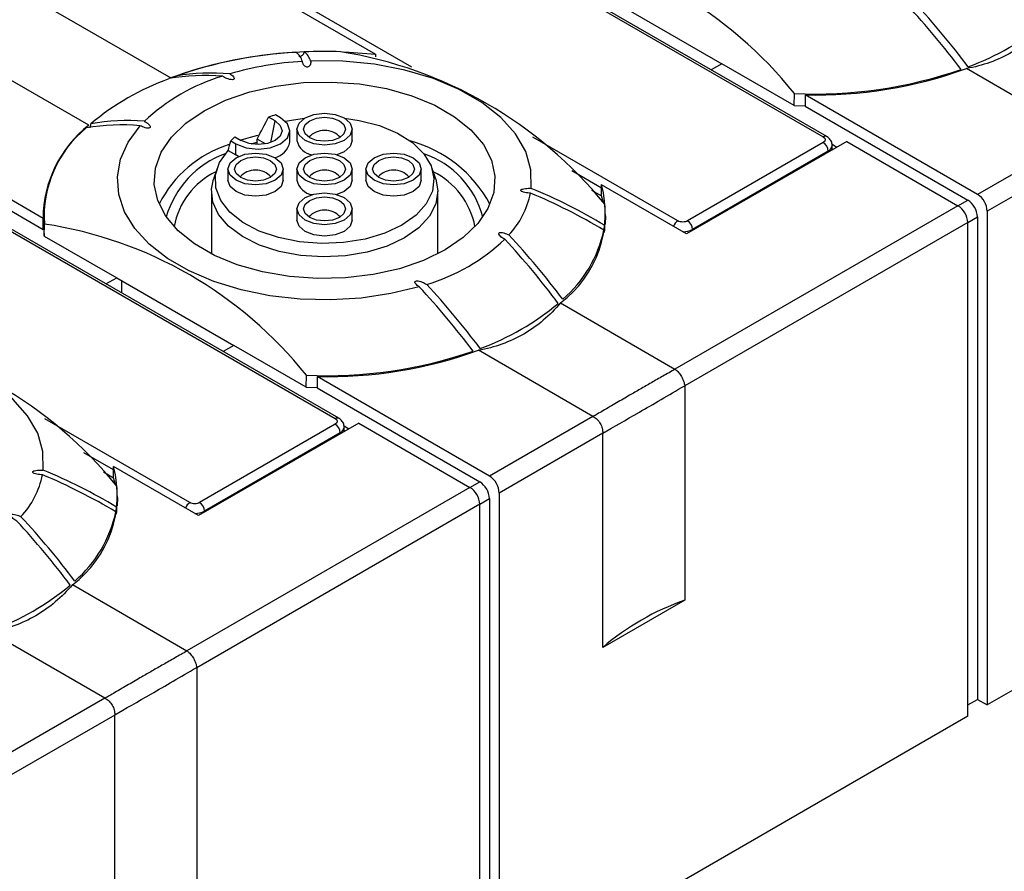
# Model space of a CAD drawing. Header units: millimetres. Extents: x 13 to 546, y 13 to 419.
# Tile 14 of 23: x 151 to 187, y 335 to 366. Entities that reach past the tile are written whole.
import ezdxf

# ---------------------------------------------------------------- set-up
doc = ezdxf.new("R2010")
doc.units = ezdxf.units.MM
doc.header["$LTSCALE"] = 2

msp = doc.modelspace()

# ---------------------------------------------------------------- linework, layer by layer
for p, q in [((167.014, 369.71), (180.272, 362.056)), ((180.397, 362.068), (167.139, 369.722)), ((149.535, 368.289), (156.632, 364.192)), ((172.352, 367.159), (176.595, 364.709)), ((160.968, 366.832), (164.054, 365.051)), ((165.362, 364.581), (161.746, 366.669)), ((153.662, 362.477), (146.565, 366.574)), ((152.009, 359.105), (140.723, 365.62)), ((152.009, 358.696), (140.723, 365.211)), ((164.054, 365.051), (164.054, 364.961)), ((161.412, 364.737), (161.423, 364.713)), ((176.595, 364.709), (176.209, 364.486)), ((179.217, 363.195), (176.595, 364.709)), ((189.606, 362.138), (185.456, 364.533)), ((179.217, 363.195), (179.226, 363.626)), ((179.614, 363.579), (179.614, 363.17)), ((185.858, 359.974), (179.614, 363.579)), ((179.217, 363.195), (179.614, 363.185)), ((179.614, 363.17), (185.504, 359.77)), ((160.415, 362.635), (160.18, 362.771)), ((160.614, 362.75), (160.434, 362.855)), ((160.255, 361.854), (160.415, 362.635)), ((158.952, 362.062), (159.187, 361.927)), ((160.951, 361.873), (160.951, 362.281)), ((161.205, 362.336), (161.205, 361.928)), ((163.205, 361.928), (163.205, 362.336)), ((175.004, 359.015), (169.755, 362.045)), ((189.606, 362.138), (185.858, 359.974)), ((158.807, 361.916), (158.988, 361.811)), ((158.988, 361.403), (158.988, 361.811)), ((159.548, 361.802), (159.762, 361.863)), ((159.762, 361.78), (159.762, 361.977)), ((160.063, 361.803), (159.762, 361.977)), ((181.12, 361.893), (175.322, 358.546)), ((180.272, 361.852), (175.357, 359.015)), ((180.588, 361.792), (180.767, 361.689)), ((180.595, 361.59), (180.595, 361.75)), ((181.12, 361.893), (185.151, 359.566)), ((158.708, 361.565), (158.988, 361.403)), ((159.093, 361.349), (158.988, 361.403)), ((162.912, 361.52), (162.649, 361.41)), ((180.449, 361.546), (175.534, 358.709)), ((180.449, 361.505), (180.449, 361.546)), ((189.959, 361.525), (186.212, 359.362)), ((158.311, 360.918), (158.18, 360.525)), ((158.705, 360.893), (158.705, 360.485)), ((160.705, 360.485), (160.705, 360.893)), ((161.205, 360.893), (161.205, 360.485)), ((163.205, 360.485), (163.205, 360.893)), ((163.705, 360.893), (163.705, 360.485)), ((165.705, 360.485), (165.705, 360.893)), ((166.231, 360.525), (166.099, 360.918)), ((172.236, 360.204), (171.165, 360.823)), ((172.236, 359.919), (172.236, 360.327)), ((175.322, 358.546), (172.236, 360.327)), ((158.105, 360.076), (158.105, 357.819)), ((162.912, 360.076), (162.649, 359.967)), ((166.305, 357.819), (166.305, 360.076)), ((171.871, 360.13), (172.236, 359.919)), ((172.305, 359.674), (172.236, 359.919)), ((185.151, 359.566), (174.898, 353.647)), ((185.151, 359.566), (185.504, 359.77)), ((149.336, 359.505), (162.594, 351.851)), ((162.719, 351.863), (149.461, 359.517)), ((152.035, 359.3), (152.009, 359.007)), ((152.035, 359.317), (152.03, 358.888)), ((161.205, 359.45), (161.205, 359.041)), ((163.205, 359.041), (163.205, 359.45)), ((172.38, 358.888), (172.375, 359.317)), ((186.212, 359.362), (186.212, 341.48)), ((152.009, 358.696), (152.009, 359.105)), ((152.03, 358.888), (152.052, 358.467)), ((152.052, 358.467), (152.056, 358.901)), ((185.504, 358.954), (175.251, 353.035)), ((185.504, 358.954), (185.858, 359.158)), ((185.504, 341.071), (185.504, 358.954)), ((185.858, 359.158), (185.858, 341.684)), ((152.052, 358.467), (154.675, 356.953)), ((168.559, 358.474), (168.614, 358.414)), ((175.534, 358.668), (175.534, 358.709)), ((154.288, 356.73), (154.675, 356.953)), ((154.675, 356.953), (158.917, 354.504)), ((154.851, 356.851), (154.851, 356.405)), ((170.748, 356.043), (174.898, 353.647)), ((158.917, 354.504), (158.531, 354.281)), ((161.54, 352.99), (158.917, 354.504)), ((171.928, 351.933), (167.778, 354.328)), ((161.54, 352.99), (161.549, 353.421)), ((161.937, 353.374), (161.937, 352.965)), ((168.18, 349.769), (161.937, 353.374)), ((161.54, 352.99), (161.937, 352.98)), ((161.937, 352.965), (167.827, 349.565)), ((175.251, 353.035), (175.251, 345.278)), ((157.326, 348.81), (152.077, 351.84)), ((163.443, 351.688), (157.644, 348.34)), ((163.443, 351.688), (167.473, 349.361)), ((171.928, 351.933), (168.18, 349.769)), ((162.594, 351.647), (157.68, 348.81)), ((162.771, 351.341), (157.857, 348.504)), ((162.771, 351.3), (162.771, 351.341)), ((162.91, 351.587), (163.089, 351.484)), ((162.917, 351.384), (162.917, 351.545)), ((172.282, 351.32), (168.534, 349.157)), ((172.282, 343.563), (172.282, 351.32)), ((203.182, 351.277), (186.212, 341.48)), ((154.559, 349.999), (153.487, 350.618)), ((154.193, 349.925), (154.559, 349.713)), ((154.559, 349.713), (154.559, 350.122)), ((157.644, 348.34), (154.559, 350.122)), ((154.628, 349.469), (154.559, 349.713)), ((167.473, 349.361), (167.827, 349.565)), ((167.473, 349.361), (157.22, 343.442)), ((154.702, 348.683), (154.698, 349.111)), ((167.827, 348.748), (168.18, 348.953)), ((168.18, 348.953), (168.18, 331.479)), ((168.534, 349.157), (168.534, 331.275)), ((167.827, 348.749), (157.574, 342.83)), ((157.857, 348.463), (157.857, 348.504)), ((167.827, 330.866), (167.827, 348.749)), ((153.07, 345.838), (157.22, 343.442)), ((175.251, 345.278), (172.282, 343.563)), ((154.25, 341.728), (150.101, 344.123)), ((157.574, 342.83), (157.574, 335.072)), ((154.25, 341.728), (150.503, 339.564)), ((185.504, 341.48), (185.858, 341.684)), ((185.858, 341.684), (186.212, 341.48)), ((154.604, 341.115), (150.856, 338.952)), ((154.604, 333.358), (154.604, 341.115)), ((185.504, 341.071), (168.534, 331.275))]:
    msp.add_line(p, q)
at = {"flags": 128}
for points in [[(162.881, 365.135), (163.093, 365.126), (164.054, 365.051)], [(169.695, 360.193), (169.683, 360.864), (169.492, 361.526), (169.126, 362.163), (168.594, 362.76), (167.908, 363.302), (167.086, 363.777), (166.147, 364.173), (165.113, 364.48), (164.01, 364.691), (162.863, 364.801), (161.701, 364.808)], [(166.572, 357.964), (165.793, 357.584), (164.917, 357.282), (163.967, 357.068), (162.969, 356.947), (161.95, 356.923), (160.938, 356.996), (159.961, 357.164), (159.044, 357.422), (158.214, 357.764), (157.493, 358.181), (156.901, 358.66), (156.453, 359.189), (156.162, 359.753), (156.036, 360.337), (156.078, 360.926), (156.287, 361.502), (156.658, 362.05), (157.18, 362.556), (157.839, 363.005), (158.617, 363.386), (159.493, 363.687), (160.443, 363.901), (161.441, 364.022), (162.46, 364.046), (163.472, 363.974), (164.45, 363.806), (165.366, 363.547), (166.196, 363.205), (166.917, 362.789), (167.51, 362.309), (167.958, 361.78), (168.249, 361.216), (168.375, 360.632), (168.333, 360.044), (168.124, 359.468), (167.753, 358.919), (167.231, 358.413), (166.572, 357.964)], [(162.927, 362.736), (163.462, 362.656), (164.196, 362.465), (164.847, 362.192), (165.39, 361.849), (165.802, 361.449), (166.065, 361.01), (166.17, 360.549), (166.111, 360.086), (165.89, 359.638), (165.518, 359.226), (165.01, 358.866), (164.385, 358.572), (163.671, 358.357), (162.897, 358.23), (162.094, 358.196), (161.295, 358.256), (160.534, 358.408), (159.842, 358.646), (159.248, 358.959), (158.775, 359.336), (158.443, 359.759), (158.267, 360.213), (158.253, 360.678), (158.402, 361.135), (158.708, 361.565), (158.708, 361.565)], [(158.988, 361.811), (159.361, 361.667), (159.801, 361.617), (160.241, 361.667), (160.614, 361.811), (160.864, 362.027), (160.951, 362.281), (160.864, 362.535), (160.614, 362.75)], [(160.787, 362.623), (161.079, 362.68), (161.484, 362.736)], [(162.912, 361.928), (162.588, 361.803), (162.205, 361.759), (161.823, 361.803), (161.498, 361.928), (161.281, 362.115), (161.205, 362.336), (161.281, 362.557), (161.498, 362.744), (161.823, 362.87), (162.205, 362.913), (162.588, 362.87), (162.912, 362.744), (163.129, 362.557), (163.205, 362.336), (163.129, 362.115), (162.912, 361.928)], [(162.741, 362.027), (162.495, 361.932), (162.205, 361.899), (161.915, 361.932), (161.67, 362.027), (161.505, 362.169), (161.448, 362.336), (161.505, 362.504), (161.67, 362.645), (161.915, 362.74), (162.205, 362.774), (162.495, 362.74), (162.741, 362.645), (162.905, 362.504), (162.963, 362.336), (162.905, 362.169), (162.741, 362.027)], [(165.633, 356.629), (164.609, 356.379), (163.533, 356.22), (162.427, 356.153), (161.317, 356.182), (160.226, 356.305), (159.179, 356.519), (158.198, 356.82), (157.305, 357.202), (156.519, 357.656), (155.858, 358.171), (155.336, 358.738), (154.964, 359.342), (154.751, 359.972), (154.702, 360.613), (154.817, 361.251), (155.094, 361.872), (155.527, 362.463)], [(160.415, 362.635), (160.603, 362.473), (160.669, 362.281), (160.603, 362.089), (160.415, 361.927), (160.133, 361.818), (159.801, 361.78), (159.469, 361.818), (159.187, 361.927)], [(159.776, 362.107), (159.509, 362.036), (159.174, 361.934)], [(163.205, 361.928), (163.129, 361.707), (162.912, 361.52)], [(160.412, 360.485), (160.088, 360.36), (159.705, 360.316), (159.323, 360.36), (158.998, 360.485), (158.781, 360.672), (158.705, 360.893), (158.781, 361.114), (158.998, 361.301), (159.323, 361.426), (159.705, 361.47), (160.088, 361.426), (160.412, 361.301), (160.629, 361.114), (160.705, 360.893), (160.629, 360.672), (160.412, 360.485)], [(160.241, 360.584), (159.995, 360.489), (159.705, 360.456), (159.415, 360.489), (159.17, 360.584), (159.005, 360.726), (158.948, 360.893), (159.005, 361.06), (159.17, 361.202), (159.415, 361.297), (159.705, 361.33), (159.995, 361.297), (160.241, 361.202), (160.405, 361.06), (160.463, 360.893), (160.405, 360.726), (160.241, 360.584)], [(162.912, 360.485), (162.588, 360.36), (162.205, 360.316), (161.823, 360.36), (161.498, 360.485), (161.281, 360.672), (161.205, 360.893), (161.281, 361.114), (161.498, 361.301), (161.823, 361.426), (162.205, 361.47), (162.588, 361.426), (162.912, 361.301), (163.129, 361.114), (163.205, 360.893), (163.129, 360.672), (162.912, 360.485)], [(162.741, 360.584), (162.495, 360.489), (162.205, 360.456), (161.915, 360.489), (161.67, 360.584), (161.505, 360.726), (161.448, 360.893), (161.505, 361.06), (161.67, 361.202), (161.915, 361.297), (162.205, 361.33), (162.495, 361.297), (162.741, 361.202), (162.905, 361.06), (162.963, 360.893), (162.905, 360.726), (162.741, 360.584)], [(165.412, 360.485), (165.088, 360.36), (164.705, 360.316), (164.323, 360.36), (163.998, 360.485), (163.781, 360.672), (163.705, 360.893), (163.781, 361.114), (163.998, 361.301), (164.323, 361.426), (164.705, 361.47), (165.088, 361.426), (165.412, 361.301), (165.629, 361.114), (165.705, 360.893), (165.629, 360.672), (165.412, 360.485)], [(165.241, 360.584), (164.995, 360.489), (164.705, 360.456), (164.415, 360.489), (164.17, 360.584), (164.005, 360.726), (163.948, 360.893), (164.005, 361.06), (164.17, 361.202), (164.415, 361.297), (164.705, 361.33), (164.995, 361.297), (165.241, 361.202), (165.405, 361.06), (165.463, 360.893), (165.405, 360.726), (165.241, 360.584)], [(166.231, 360.525), (166.305, 360.108), (166.234, 359.638), (166.003, 359.185), (165.622, 358.768), (165.104, 358.403), (164.472, 358.104), (163.749, 357.884), (162.965, 357.751), (162.151, 357.71), (161.339, 357.763), (160.562, 357.908), (159.849, 358.139), (159.231, 358.448), (158.73, 358.82), (158.368, 359.243), (158.158, 359.699), (158.108, 360.17), (158.18, 360.525)], [(160.412, 360.076), (160.088, 359.951), (159.705, 359.907), (159.323, 359.951), (158.998, 360.076), (158.781, 360.264), (158.705, 360.485)], [(160.705, 360.485), (160.629, 360.264), (160.412, 360.076)], [(163.205, 360.485), (163.129, 360.264), (162.912, 360.076)], [(165.412, 360.076), (165.088, 359.951), (164.705, 359.907), (164.323, 359.951), (163.998, 360.076), (163.781, 360.264), (163.705, 360.485)], [(165.705, 360.485), (165.629, 360.264), (165.412, 360.076)], [(162.912, 359.042), (162.588, 358.916), (162.205, 358.872), (161.823, 358.916), (161.498, 359.042), (161.281, 359.229), (161.205, 359.45), (161.281, 359.671), (161.498, 359.858), (161.823, 359.983), (162.205, 360.027), (162.588, 359.983), (162.912, 359.858), (163.129, 359.671), (163.205, 359.45), (163.129, 359.229), (162.912, 359.042)], [(162.741, 359.14), (162.495, 359.046), (162.205, 359.012), (161.915, 359.046), (161.67, 359.14), (161.505, 359.282), (161.448, 359.45), (161.505, 359.617), (161.67, 359.759), (161.915, 359.854), (162.205, 359.887), (162.495, 359.854), (162.741, 359.759), (162.905, 359.617), (162.963, 359.45), (162.905, 359.282), (162.741, 359.14)], [(172.399, 359.056), (172.39, 359.176), (172.376, 359.3)], [(162.912, 358.633), (162.588, 358.508), (162.205, 358.464), (161.823, 358.508), (161.498, 358.633), (161.281, 358.821), (161.205, 359.041)], [(163.205, 359.041), (163.129, 358.821), (162.912, 358.633)], [(152.017, 349.988), (152.005, 350.659), (151.814, 351.321), (151.448, 351.958), (150.916, 352.555), (150.231, 353.097), (149.409, 353.572), (148.469, 353.967), (147.436, 354.275), (146.332, 354.486), (145.185, 354.596), (144.023, 354.603)], [(154.721, 348.851), (154.712, 348.971), (154.698, 349.095)]]:
    msp.add_lwpolyline(points, dxfattribs=at)
for centre, radius, start, end in [((167.494, 354.265), 15.009, 38.5867, 81.4187), ((165.197, 348.901), 28.92, 36.8181, 42.8086), ((162.237, 347.204), 28.8, 36.9176, 42.9707), ((162.367, 347.267), 28.92, 36.8181, 42.8086), ((182.234, 373.557), 9.542, 290.1393, 309.8553), ((162.028, 349.362), 15.781, 92.0342, 109.9942), ((162, 349.494), 15.649, 93.041, 109.3081), ((160.844, 364.644), 0.577, 14.9429, 55.6824), ((162.205, 347.549), 17.602, 88.1077, 92.3994), ((161.143, 364.66), 0.577, 14.9429, 55.6824), ((160.328, 349.83), 15.508, 39.1258, 80.8796), ((162.098, 352.94), 11.873, 93.3608, 106.2368), ((179.984, 379.666), 16.091, 268.6819, 289.879), ((159.855, 355.208), 9.542, 110.1393, 129.8553), ((160.5, 357.53), 7.014, 106.5285, 133.4662), ((157.878, 356.638), 7.642, 85.3009, 99.8629), ((158.102, 356.702), 7.668, 84.944, 99.5846), ((179.948, 379.886), 16.275, 267.4604, 289.0618), ((161.894, 357.996), 5.074, 106.7315, 109.7511), ((156.316, 359.084), 4.308, 128.0338, 179.7266), ((156.201, 359.168), 4.154, 129.2302, 183.6875), ((154.851, 354.825), 7.668, 84.944, 99.5846), ((155.048, 355.005), 7.642, 85.3009, 99.8629), ((160.533, 360.354), 2.327, 132.7792, 137.8568), ((162.205, 361.532), 0.763, 42.2131, 137.7869), ((180.345, 361.954), 0.126, 65.7821, 125.6098), ((160.063, 357.666), 4.32, 107.7302, 153.0463), ((160.242, 362.011), 0.722, 282.8346, 348.9453), ((161.85, 362.063), 0.659, 191.857, 262.329), ((164.097, 357.41), 4.66, 28.3683, 74.9241), ((180.065, 361.528), 0.384, 2.6055, 57.3945), ((180.35, 361.771), 0.246, 293.6577, 355.41), ((159.807, 358.185), 3.477, 110.1765, 163.6694), ((164.716, 358.29), 3.34, 15.1428, 71.0114), ((159.433, 358.335), 2.718, 115.3701, 169.9827), ((159.705, 360.089), 0.763, 42.2131, 137.7869), ((162.205, 360.089), 0.763, 42.2131, 137.7869), ((164.705, 360.089), 0.763, 42.2131, 137.7869), ((164.911, 358.284), 2.793, 10.8095, 63.8376), ((161.85, 360.62), 0.659, 191.857, 262.329), ((168.341, 359.28), 4.034, 306.6415, 15.0461), ((166.56, 360.671), 3.175, 317.023, 348.1872), ((161.6, 340.719), 20.92, 59.1648, 67.3127), ((161.626, 340.892), 20.92, 59.1648, 67.3127), ((185.444, 359.327), 0.768, 2.6055, 57.3945), ((168.977, 359.28), 3.398, 352.8102, 5.668), ((184.737, 358.919), 0.768, 2.6055, 57.3945), ((185.09, 359.123), 0.768, 2.6055, 57.3945), ((162.205, 358.646), 0.763, 42.2131, 137.7869), ((149.816, 344.06), 15.009, 38.5867, 81.4187), ((175.212, 358.691), 0.385, 122.681, 160.5893), ((175.15, 358.691), 0.384, 2.6055, 57.3945), ((147.811, 338.875), 28.8, 36.9176, 42.9707), ((167.855, 359.636), 4.569, 310.7368, 347.9477), ((175.196, 359.344), 0.72, 269.2149, 298.0534), ((163.911, 363.439), 7.014, 286.5285, 313.4662), ((147.52, 338.696), 28.92, 36.8181, 42.8086), ((144.69, 337.062), 28.92, 36.8181, 42.8086), ((144.559, 336.998), 28.8, 36.9176, 42.9707), ((164.556, 363.352), 9.542, 290.1393, 309.8553), ((142.651, 339.625), 15.508, 39.1258, 80.8796), ((162.27, 369.681), 16.275, 267.4604, 289.0618), ((162.307, 369.461), 16.091, 268.6819, 289.879), ((162.667, 351.749), 0.126, 65.7821, 125.6098), ((162.387, 351.323), 0.384, 2.6055, 57.3945), ((162.672, 351.566), 0.246, 293.6577, 355.41), ((143.948, 330.687), 20.92, 59.1648, 67.3127), ((150.663, 349.074), 4.034, 306.6415, 15.0461), ((148.883, 350.466), 3.175, 317.023, 348.1872), ((143.922, 330.514), 20.92, 59.1648, 67.3127), ((167.413, 348.918), 0.768, 2.6055, 57.3945), ((167.766, 349.122), 0.768, 2.6055, 57.3945), ((151.3, 349.075), 3.398, 352.8102, 5.668), ((167.059, 348.714), 0.768, 2.6055, 57.3945), ((150.177, 349.431), 4.569, 310.7368, 347.9477), ((157.534, 348.486), 0.385, 122.681, 160.5893), ((157.518, 349.139), 0.72, 269.2149, 298.0534), ((157.473, 348.486), 0.384, 2.6055, 57.3945), ((129.842, 328.491), 28.92, 36.8181, 42.8086), ((130.133, 328.67), 28.8, 36.9176, 42.9707), ((146.878, 353.147), 9.542, 290.1393, 309.8553), ((178.375, 336.437), 9.376, 109.4605, 130.5341)]:
    msp.add_arc(centre, radius, start, end)
for points, knots in [([(188.426, 366.248), (188.043, 365.789), (187.602, 365.412), (186.849, 364.976), (186.582, 364.853), (186.033, 364.657), (185.749, 364.584), (185.456, 364.533)], [0, 0, 0, 0, 0.5, 0.5, 0.75, 0.75, 1, 1, 1, 1]), ([(161.274, 364.988), (161.285, 364.985), (161.309, 364.979), (161.35, 364.985), (161.389, 365.001), (161.424, 365.027), (161.453, 365.065), (161.467, 365.103), (161.468, 365.128), (161.468, 365.136)], [0, 0, 0, 0, 0.110557, 0.2520304, 0.3872043, 0.533083, 0.702004, 0.9018242, 1, 1, 1, 1]), ([(161.701, 364.808), (161.707, 364.767), (161.705, 364.726), (161.685, 364.666), (161.676, 364.646), (161.653, 364.618), (161.643, 364.609), (161.618, 364.594), (161.602, 364.588), (161.566, 364.586), (161.548, 364.59), (161.519, 364.602), (161.507, 364.61), (161.475, 364.635), (161.46, 364.654), (161.422, 364.712), (161.408, 364.752), (161.402, 364.793)], [0, 0, 0, 0, 0.25, 0.25, 0.375, 0.375, 0.4375, 0.4375, 0.5, 0.5, 0.5625, 0.5625, 0.625, 0.625, 0.75, 0.75, 1, 1, 1, 1]), ([(158.778, 364.34), (158.827, 364.309), (158.871, 364.274), (158.919, 364.217), (158.932, 364.196), (158.934, 364.165), (158.932, 364.153), (158.911, 364.136), (158.893, 364.131), (158.837, 364.126), (158.801, 364.133), (158.733, 364.15), (158.701, 364.16), (158.609, 364.195), (158.554, 364.223), (158.504, 364.255)], [0, 0, 0, 0, 0.25, 0.25, 0.375, 0.375, 0.4375, 0.4375, 0.5, 0.5, 0.625, 0.625, 0.75, 0.75, 1, 1, 1, 1]), ([(153.711, 362.391), (153.714, 362.398), (153.724, 362.418), (153.734, 362.457), (153.74, 362.499), (153.74, 362.524), (153.739, 362.534)], [0, 0, 0, 0, 0.137588, 0.422566, 0.757492, 1, 1, 1, 1]), ([(155.674, 362.621), (155.729, 362.593), (155.777, 362.561), (155.838, 362.509), (155.856, 362.49), (155.885, 362.451), (155.897, 362.43), (155.89, 362.398), (155.882, 362.387), (155.852, 362.375), (155.832, 362.373), (155.776, 362.374), (155.741, 362.382), (155.641, 362.409), (155.581, 362.435), (155.527, 362.463)], [0, 0, 0, 0, 0.25, 0.25, 0.375, 0.375, 0.5, 0.5, 0.5625, 0.5625, 0.625, 0.625, 0.75, 0.75, 1, 1, 1, 1]), ([(180.589, 361.751), (180.589, 361.776), (180.592, 361.85), (180.529, 361.963), (180.454, 362.04), (180.402, 362.064), (180.396, 362.067)], [0, 0, 0, 0, 0.187259, 0.562156, 0.950604, 1, 1, 1, 1]), ([(169.669, 360.021), (169.598, 360.024), (169.528, 360.032), (169.428, 360.054), (169.395, 360.063), (169.352, 360.081), (169.338, 360.088), (169.317, 360.105), (169.309, 360.115), (169.312, 360.136), (169.323, 360.145), (169.348, 360.16), (169.364, 360.165), (169.412, 360.179), (169.447, 360.184), (169.552, 360.196), (169.624, 360.197), (169.695, 360.193)], [0, 0, 0, 0, 0.25, 0.25, 0.375, 0.375, 0.4375, 0.4375, 0.5, 0.5, 0.5625, 0.5625, 0.625, 0.625, 0.75, 0.75, 1, 1, 1, 1]), ([(172.349, 358.855), (172.349, 358.819), (172.349, 358.776), (172.345, 358.69), (172.342, 358.646), (172.335, 358.595), (172.331, 358.592), (172.325, 358.618), (172.323, 358.647), (172.323, 358.682)], [0, 0, 0, 0, 0.25, 0.25, 0.5, 0.5, 0.75, 0.75, 1, 1, 1, 1]), ([(175.357, 359.015), (175.311, 358.988), (175.247, 358.973), (175.114, 358.973), (175.051, 358.988), (175.004, 359.015)], [0, 0, 0, 0, 0.5, 0.5, 1, 1, 1, 1]), ([(168.736, 358.348), (168.682, 358.377), (168.634, 358.408), (168.573, 358.461), (168.554, 358.479), (168.526, 358.519), (168.514, 358.54), (168.52, 358.572), (168.529, 358.582), (168.559, 358.595), (168.579, 358.596), (168.634, 358.595), (168.67, 358.588), (168.77, 358.56), (168.829, 358.535), (168.884, 358.506)], [0, 0, 0, 0, 0.25, 0.25, 0.375, 0.375, 0.5, 0.5, 0.5625, 0.5625, 0.625, 0.625, 0.75, 0.75, 1, 1, 1, 1]), ([(165.633, 356.629), (165.583, 356.661), (165.539, 356.695), (165.492, 356.752), (165.478, 356.773), (165.476, 356.805), (165.479, 356.816), (165.5, 356.834), (165.518, 356.839), (165.573, 356.843), (165.61, 356.836), (165.678, 356.82), (165.71, 356.809), (165.801, 356.774), (165.857, 356.746), (165.906, 356.715)], [0, 0, 0, 0, 0.25, 0.25, 0.375, 0.375, 0.4375, 0.4375, 0.5, 0.5, 0.625, 0.625, 0.75, 0.75, 1, 1, 1, 1]), ([(170.748, 356.043), (170.366, 355.584), (169.925, 355.207), (169.171, 354.771), (168.904, 354.648), (168.356, 354.452), (168.072, 354.379), (167.778, 354.328)], [0, 0, 0, 0, 0.5, 0.5, 0.75, 0.75, 1, 1, 1, 1]), ([(174.905, 353.642), (174.831, 353.6), (174.683, 353.516), (174.465, 353.392), (174.252, 353.271), (174.043, 353.151), (173.839, 353.034), (173.64, 352.919), (173.445, 352.807), (173.238, 352.687), (172.931, 352.51), (172.604, 352.32), (172.299, 352.142), (172.097, 352.023), (171.985, 351.957), (171.936, 351.928)], [0, 0, 0, 0, 0.06333, 0.126332, 0.189053, 0.251539, 0.313835, 0.375987, 0.438043, 0.500049, 0.579882, 0.749427, 0.851683, 0.93529, 1, 1, 1, 1]), ([(174.905, 353.642), (174.946, 353.612), (174.988, 353.574), (175.066, 353.483), (175.101, 353.43), (175.165, 353.32), (175.193, 353.262), (175.233, 353.15), (175.245, 353.094), (175.251, 353.044)], [0, 0, 0, 0, 0.25, 0.25, 0.5, 0.5, 0.75, 0.75, 1, 1, 1, 1]), ([(162.911, 351.546), (162.912, 351.571), (162.914, 351.645), (162.851, 351.758), (162.776, 351.834), (162.724, 351.859), (162.718, 351.862)], [0, 0, 0, 0, 0.1872595, 0.562156, 0.9506041, 1, 1, 1, 1]), ([(171.936, 351.928), (171.986, 351.904), (172.033, 351.868), (172.121, 351.782), (172.161, 351.732), (172.225, 351.622), (172.248, 351.562), (172.278, 351.444), (172.285, 351.385), (172.282, 351.33)], [0, 0, 0, 0, 0.25, 0.25, 0.5, 0.5, 0.75, 0.75, 1, 1, 1, 1]), ([(151.991, 349.816), (151.92, 349.819), (151.85, 349.827), (151.75, 349.849), (151.718, 349.858), (151.674, 349.876), (151.661, 349.883), (151.639, 349.9), (151.632, 349.91), (151.635, 349.931), (151.645, 349.94), (151.671, 349.955), (151.686, 349.96), (151.734, 349.974), (151.769, 349.979), (151.874, 349.991), (151.946, 349.992), (152.017, 349.988)], [0, 0, 0, 0, 0.25, 0.25, 0.375, 0.375, 0.4375, 0.4375, 0.5, 0.5, 0.5625, 0.5625, 0.625, 0.625, 0.75, 0.75, 1, 1, 1, 1]), ([(154.671, 348.65), (154.672, 348.614), (154.671, 348.571), (154.668, 348.485), (154.665, 348.441), (154.657, 348.39), (154.653, 348.387), (154.647, 348.413), (154.646, 348.442), (154.645, 348.477)], [0, 0, 0, 0, 0.25, 0.25, 0.5, 0.5, 0.75, 0.75, 1, 1, 1, 1]), ([(157.68, 348.81), (157.633, 348.783), (157.569, 348.768), (157.437, 348.768), (157.373, 348.783), (157.326, 348.81)], [0, 0, 0, 0, 0.5, 0.5, 1, 1, 1, 1]), ([(151.058, 348.143), (151.004, 348.172), (150.956, 348.203), (150.895, 348.256), (150.877, 348.274), (150.848, 348.313), (150.836, 348.335), (150.843, 348.367), (150.851, 348.377), (150.881, 348.39), (150.901, 348.391), (150.956, 348.39), (150.992, 348.382), (151.092, 348.355), (151.151, 348.33), (151.206, 348.301)], [0, 0, 0, 0, 0.25, 0.25, 0.375, 0.375, 0.5, 0.5, 0.5625, 0.5625, 0.625, 0.625, 0.75, 0.75, 1, 1, 1, 1]), ([(153.07, 345.838), (152.688, 345.379), (152.247, 345.002), (151.493, 344.566), (151.227, 344.443), (150.678, 344.247), (150.394, 344.173), (150.101, 344.123)], [0, 0, 0, 0, 0.5, 0.5, 0.75, 0.75, 1, 1, 1, 1]), ([(157.228, 343.437), (157.153, 343.395), (157.005, 343.311), (156.788, 343.187), (156.574, 343.065), (156.366, 342.946), (156.161, 342.829), (155.962, 342.714), (155.768, 342.602), (155.56, 342.482), (155.253, 342.305), (154.926, 342.115), (154.622, 341.937), (154.419, 341.818), (154.307, 341.752), (154.259, 341.723)], [0, 0, 0, 0, 0.06333, 0.126332, 0.189053, 0.251539, 0.313835, 0.375987, 0.438043, 0.500049, 0.579882, 0.749427, 0.851683, 0.93529, 1, 1, 1, 1]), ([(157.228, 343.437), (157.268, 343.407), (157.31, 343.369), (157.388, 343.278), (157.423, 343.225), (157.487, 343.115), (157.515, 343.057), (157.555, 342.945), (157.568, 342.888), (157.573, 342.838)], [0, 0, 0, 0, 0.25, 0.25, 0.5, 0.5, 0.75, 0.75, 1, 1, 1, 1]), ([(154.259, 341.723), (154.308, 341.699), (154.355, 341.663), (154.443, 341.577), (154.483, 341.527), (154.547, 341.417), (154.57, 341.357), (154.6, 341.239), (154.608, 341.18), (154.604, 341.124)], [0, 0, 0, 0, 0.25, 0.25, 0.5, 0.5, 0.75, 0.75, 1, 1, 1, 1])]:
    msp.add_open_spline(points, degree=3, knots=knots)
for points in [[(159.762, 361.977), (159.898, 362.244), (160.038, 362.509), (160.18, 362.771)], [(180.272, 362.056), (180.369, 362), (180.369, 361.908), (180.272, 361.852)], [(158.708, 361.565), (158.741, 361.682), (158.774, 361.799), (158.807, 361.916)], [(174.898, 353.647), (174.9, 353.646), (174.903, 353.644), (174.905, 353.642)], [(173.609, 352.088), (174.108, 352.375), (174.659, 352.696), (175.251, 353.044)], [(175.251, 353.044), (175.251, 353.041), (175.251, 353.038), (175.251, 353.035)], [(172.282, 351.33), (172.665, 351.545), (173.111, 351.8), (173.609, 352.088)], [(162.594, 351.851), (162.692, 351.795), (162.692, 351.703), (162.594, 351.647)], [(171.936, 351.928), (171.933, 351.93), (171.931, 351.931), (171.928, 351.933)], [(172.282, 351.32), (172.282, 351.323), (172.282, 351.326), (172.282, 351.33)], [(157.22, 343.442), (157.223, 343.44), (157.225, 343.439), (157.228, 343.437)], [(155.932, 341.883), (156.43, 342.17), (156.981, 342.491), (157.573, 342.838)], [(157.573, 342.838), (157.574, 342.836), (157.574, 342.833), (157.574, 342.83)], [(154.259, 341.723), (154.256, 341.725), (154.253, 341.726), (154.25, 341.728)], [(154.604, 341.124), (154.987, 341.34), (155.433, 341.595), (155.932, 341.883)], [(154.604, 341.115), (154.604, 341.118), (154.604, 341.121), (154.604, 341.124)]]:
    msp.add_open_spline(points, degree=3)

doc.saveas('drawing.dxf')
